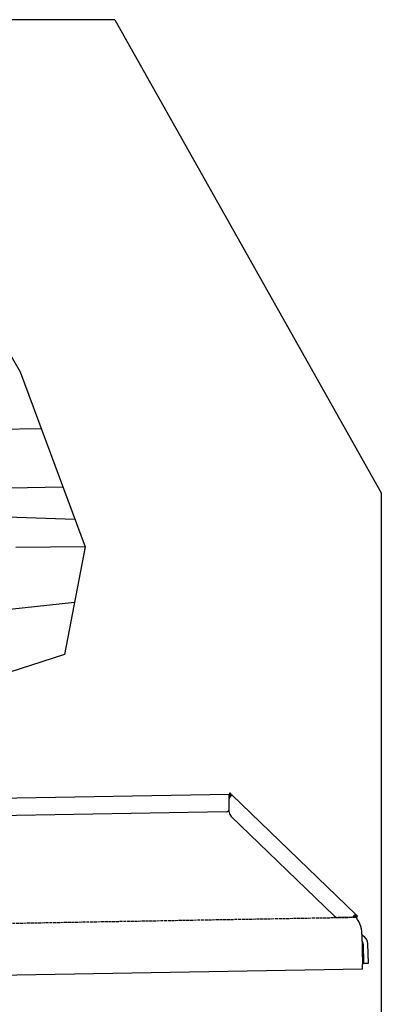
# Model space of a CAD drawing. Extents: x 1073 to 6773, y 5741 to 11866.
# Tile 54 of 54: x 5662 to 6273, y 10201 to 11866. Entities that reach past the tile are written whole.
import ezdxf

# ---------------------------------------------------------------- set-up
doc = ezdxf.new("R2010")
doc.units = 0
doc.linetypes.add('GEN3', pattern=[6.25, 5, -1.25])
doc.layers.get('0').update_dxf_attribs({"linetype": 'CONTINUOUS'})
for name, color, linetype in [('3', 6, 'GEN3'), ('AM_0', 7, 'CONTINUOUS'), ('CAR', 10, 'CONTINUOUS')]:
    doc.layers.add(name, color=color, linetype=linetype)

msp = doc.modelspace()

# ---------------------------------------------------------------- linework, layer by layer
for p, q in [((5822.8, 11865.9), (2672.8, 11865.9)), ((6272.8, 11065.9), (6272.8, 7665.9)), ((4651, 10533), (6015.8, 10556.8)), ((6017, 10558.5), (6015.6, 10557.1)), ((6017.4, 10555.4), (6015.6, 10557.1)), ((6016, 10550), (6015.8, 10556.8)), ((6017, 10558.5), (6018.8, 10556.8)), ((6018.9, 10553.9), (6017.4, 10555.4)), ((6018.8, 10556.8), (6020.3, 10555.3)), ((6018.9, 10553.9), (6019.2, 10554.3)), ((6019.2, 10554.3), (6020.3, 10555.3)), ((6020.3, 10555.3), (6229.5, 10353.3)), ((6016.1, 10525.9), (6015.7, 10548.4)), ((6011.4, 10526.8), (4656.6, 10503.1)), ((6193, 10351), (6019.2, 10518.9)), ((6222.7, 10348.5), (6200.2, 10348.1)), ((6228.5, 10352.3), (6228.1, 10351.9)), ((6229.6, 10350.4), (6228.1, 10351.9)), ((6229.5, 10353.3), (6228.5, 10352.3)), ((6229.5, 10353.3), (6231, 10351.9)), ((6231.4, 10348.7), (6229.6, 10350.4)), ((6231, 10351.9), (6232.8, 10350.1)), ((6231.4, 10348.7), (6232.8, 10350.1)), ((6240, 10320), (6240.9, 10268.7)), ((6242.3, 10303.2), (6242.9, 10270.8)), ((6250.9, 10271), (6250.3, 10303.3)), ((6241, 10260.7), (4741.3, 10234.5)), ((6241, 10260.7), (6240.9, 10268.7)), ((6242.9, 10270.8), (6250.9, 10271))]:
    msp.add_line(p, q)
for points in [[(6020.3, 10555.3, 0), (6020.3, 10555.3, 0), (6020.3, 10555.3, 0), (6020.3, 10555.3, 0), (6020.3, 10555.3, 0), (6020.3, 10555.3, 0), (6020.3, 10555.3, 0), (6020.3, 10555.3, 0), (6020.3, 10555.3, 0), (6020.3, 10555.3, 0), (6020.3, 10555.3, 0), (6020.3, 10555.3, 0), (6020.3, 10555.3, 0), (6020.3, 10555.3, 0), (6020.3, 10555.3, 0), (6020.3, 10555.3, 0), (6020.3, 10555.3, 0), (6020.3, 10555.3, 0), (6020.3, 10555.3, 0), (6020.3, 10555.3, 0), (6020.3, 10555.3, 0), (6020.3, 10555.3, 0), (6020.3, 10555.3, 0), (6020.3, 10555.3, 0), (6020.3, 10555.3, 0), (6020.3, 10555.3, 0), (6020.3, 10555.3, 0), (6020.3, 10555.3, 0), (6020.3, 10555.3, 0), (6020.3, 10555.3, 0), (6020.3, 10555.3, 0), (6020.3, 10555.3, 0), (6020.3, 10555.3, 0), (6020.3, 10555.2, 0), (6020.3, 10555.2, 0), (6020.3, 10555.2, 0), (6020.3, 10555.2, 0), (6020.3, 10555.2, 0), (6020.3, 10555.2, 0), (6020.3, 10555.2, 0), (6020.3, 10555.2, 0), (6020.3, 10555.2, 0), (6020.3, 10555.2, 0), (6020.3, 10555.2, 0), (6020.3, 10555.2, 0), (6020.3, 10555.2, 0), (6020.3, 10555.2, 0), (6020.3, 10555.2, 0), (6020.3, 10555.2, 0), (6020.3, 10555.2, 0), (6020.3, 10555.2, 0), (6020.3, 10555.2, 0), (6020.3, 10555.2, 0), (6020.3, 10555.2, 0), (6020.3, 10555.2, 0), (6020.3, 10555.2, 0), (6020.3, 10555.2, 0), (6020.3, 10555.2, 0), (6020.3, 10555.2, 0), (6020.3, 10555.2, 0), (6020.3, 10555.2, 0), (6020.3, 10555.2, 0), (6020.3, 10555.1, 0), (6020.3, 10555.1, 0), (6020.3, 10555.1, 0), (6020.3, 10555.1, 0), (6020.3, 10555.1, 0), (6020.3, 10555.1, 0), (6020.3, 10555.1, 0), (6020.3, 10555.1, 0), (6020.3, 10555.1, 0), (6020.3, 10555.1, 0), (6020.3, 10555.1, 0), (6020.3, 10555.1, 0), (6020.3, 10555.1, 0), (6020.3, 10555.1, 0), (6020.3, 10555.1, 0), (6020.3, 10555.1, 0), (6020.3, 10555.1, 0), (6020.3, 10555.1, 0), (6020.3, 10555.1, 0), (6020.3, 10555.1, 0), (6020.3, 10555.1, 0), (6020.3, 10555.1, 0), (6020.3, 10555.1, 0), (6020.3, 10555.1, 0), (6020.3, 10555.1, 0), (6020.3, 10555, 0), (6020.3, 10555, 0), (6020.3, 10555, 0), (6020.3, 10555, 0), (6020.3, 10555, 0), (6020.3, 10555, 0), (6020.3, 10555, 0), (6020.3, 10555, 0), (6020.3, 10555, 0), (6020.3, 10555, 0), (6020.3, 10555, 0), (6020.3, 10555, 0), (6020.3, 10555, 0), (6020.3, 10555, 0), (6020.3, 10555, 0), (6020.3, 10555, 0), (6020.3, 10555, 0), (6020.3, 10555, 0), (6020.3, 10555, 0), (6020.3, 10555, 0), (6020.3, 10555, 0), (6020.3, 10555, 0), (6020.3, 10554.9, 0), (6020.3, 10554.9, 0), (6020.3, 10554.9, 0), (6020.3, 10554.9, 0), (6020.3, 10554.9, 0), (6020.3, 10554.9, 0), (6020.3, 10554.9, 0), (6020.3, 10554.9, 0), (6020.3, 10554.9, 0), (6020.3, 10554.9, 0), (6020.3, 10554.9, 0), (6020.3, 10554.9, 0), (6020.3, 10554.9, 0), (6020.3, 10554.9, 0), (6020.3, 10554.9, 0), (6020.3, 10554.9, 0), (6020.3, 10554.9, 0), (6020.3, 10554.9, 0), (6020.2, 10554.9, 0), (6020.2, 10554.9, 0), (6020.2, 10554.8, 0), (6020.2, 10554.8, 0), (6020.2, 10554.8, 0), (6020.2, 10554.8, 0), (6020.2, 10554.8, 0), (6020.2, 10554.8, 0), (6020.2, 10554.8, 0), (6020.2, 10554.8, 0), (6020.2, 10554.8, 0), (6020.2, 10554.8, 0), (6020.2, 10554.8, 0), (6020.2, 10554.8, 0), (6020.2, 10554.8, 0), (6020.2, 10554.8, 0), (6020.2, 10554.8, 0), (6020.2, 10554.8, 0), (6020.2, 10554.8, 0), (6020.2, 10554.8, 0), (6020.2, 10554.8, 0), (6020.2, 10554.7, 0), (6020.2, 10554.7, 0), (6020.2, 10554.7, 0), (6020.2, 10554.7, 0), (6020.2, 10554.7, 0), (6020.2, 10554.7, 0), (6020.2, 10554.7, 0), (6020.2, 10554.7, 0), (6020.2, 10554.7, 0), (6020.2, 10554.7, 0), (6020.1, 10554.7, 0), (6020.1, 10554.7, 0), (6020.1, 10554.7, 0), (6020.1, 10554.7, 0), (6020.1, 10554.7, 0), (6020.1, 10554.7, 0), (6020.1, 10554.7, 0), (6020.1, 10554.6, 0), (6020.1, 10554.6, 0), (6020.1, 10554.6, 0), (6020.1, 10554.6, 0), (6020.1, 10554.6, 0), (6020.1, 10554.6, 0), (6020.1, 10554.6, 0), (6020.1, 10554.6, 0), (6020.1, 10554.6, 0), (6020.1, 10554.6, 0), (6020.1, 10554.6, 0), (6020.1, 10554.6, 0), (6020.1, 10554.6, 0), (6020.1, 10554.6, 0), (6020.1, 10554.6, 0), (6020.1, 10554.6, 0), (6020.1, 10554.6, 0), (6020.1, 10554.5, 0), (6020, 10554.5, 0), (6020, 10554.5, 0), (6020, 10554.5, 0), (6020, 10554.5, 0), (6020, 10554.5, 0), (6020, 10554.5, 0), (6020, 10554.5, 0), (6020, 10554.5, 0), (6020, 10554.5, 0), (6020, 10554.5, 0), (6020, 10554.5, 0), (6020, 10554.5, 0), (6020, 10554.5, 0), (6020, 10554.5, 0), (6020, 10554.5, 0), (6020, 10554.4, 0), (6020, 10554.4, 0), (6019.9, 10554.4, 0), (6019.9, 10554.4, 0), (6019.9, 10554.4, 0), (6019.9, 10554.4, 0), (6019.9, 10554.4, 0), (6019.9, 10554.4, 0), (6019.9, 10554.4, 0), (6019.9, 10554.4, 0), (6019.9, 10554.4, 0), (6019.9, 10554.4, 0), (6019.9, 10554.4, 0), (6019.9, 10554.4, 0), (6019.9, 10554.4, 0), (6019.9, 10554.3, 0), (6019.9, 10554.3, 0), (6019.9, 10554.3, 0), (6019.9, 10554.3, 0), (6019.9, 10554.3, 0), (6019.9, 10554.3, 0), (6019.8, 10554.3, 0), (6019.8, 10554.3, 0), (6019.8, 10554.3, 0), (6019.8, 10554.3, 0), (6019.8, 10554.3, 0), (6019.8, 10554.3, 0), (6019.8, 10554.3, 0), (6019.8, 10554.3, 0), (6019.8, 10554.3, 0), (6019.8, 10554.2, 0), (6019.8, 10554.2, 0), (6019.8, 10554.2, 0), (6019.8, 10554.2, 0), (6019.8, 10554.2, 0), (6019.8, 10554.2, 0), (6019.7, 10554.2, 0), (6019.7, 10554.2, 0), (6019.7, 10554.2, 0), (6019.7, 10554.2, 0), (6019.7, 10554.2, 0), (6019.7, 10554.2, 0), (6019.7, 10554.2, 0), (6019.7, 10554.2, 0), (6019.7, 10554.2, 0), (6019.7, 10554.1, 0), (6019.7, 10554.1, 0), (6019.7, 10554.1, 0), (6019.7, 10554.1, 0), (6019.6, 10554.1, 0), (6019.6, 10554.1, 0), (6019.6, 10554.1, 0), (6019.6, 10554.1, 0), (6019.6, 10554.1, 0), (6019.6, 10554.1, 0), (6019.6, 10554.1, 0), (6019.6, 10554.1, 0), (6019.6, 10554.1, 0), (6019.6, 10554.1, 0), (6019.6, 10554, 0), (6019.6, 10554, 0), (6019.6, 10554, 0), (6019.6, 10554, 0), (6019.6, 10554, 0), (6019.5, 10554, 0), (6019.5, 10554, 0), (6019.5, 10554, 0), (6019.5, 10554, 0), (6019.5, 10554, 0), (6019.5, 10554, 0), (6019.5, 10554, 0), (6019.5, 10554, 0), (6019.5, 10553.9, 0), (6019.5, 10553.9, 0), (6019.5, 10553.9, 0), (6019.5, 10553.9, 0), (6019.4, 10553.9, 0), (6019.4, 10553.9, 0), (6019.4, 10553.9, 0), (6019.4, 10553.9, 0), (6019.4, 10553.9, 0), (6019.4, 10553.9, 0), (6019.4, 10553.9, 0), (6019.4, 10553.9, 0), (6019.4, 10553.9, 0), (6019.4, 10553.9, 0), (6019.4, 10553.8, 0), (6019.4, 10553.8, 0), (6019.4, 10553.8, 0), (6019.3, 10553.8, 0), (6019.3, 10553.8, 0), (6019.3, 10553.8, 0), (6019.3, 10553.8, 0), (6019.3, 10553.8, 0), (6019.3, 10553.8, 0), (6019.3, 10553.8, 0), (6019.3, 10553.8, 0), (6019.3, 10553.8, 0), (6019.3, 10553.8, 0), (6019.3, 10553.7, 0), (6019.2, 10553.7, 0), (6019.2, 10553.7, 0), (6019.2, 10553.7, 0), (6019.2, 10553.7, 0), (6019.2, 10553.7, 0), (6019.2, 10553.7, 0), (6019.2, 10553.7, 0), (6019.2, 10553.7, 0), (6019.2, 10553.7, 0), (6019.2, 10553.7, 0), (6019.2, 10553.7, 0), (6019.1, 10553.7, 0), (6019.1, 10553.6, 0), (6019.1, 10553.6, 0), (6019.1, 10553.6, 0), (6019.1, 10553.6, 0), (6019.1, 10553.6, 0), (6019.1, 10553.6, 0), (6019.1, 10553.6, 0), (6019.1, 10553.6, 0), (6019.1, 10553.6, 0), (6019.1, 10553.6, 0), (6019.1, 10553.6, 0), (6019, 10553.6, 0), (6019, 10553.6, 0), (6019, 10553.5, 0), (6019, 10553.5, 0), (6019, 10553.5, 0), (6019, 10553.5, 0), (6019, 10553.5, 0), (6019, 10553.5, 0), (6019, 10553.5, 0), (6019, 10553.5, 0), (6018.9, 10553.5, 0), (6018.9, 10553.5, 0), (6018.9, 10553.5, 0), (6018.9, 10553.5, 0), (6018.9, 10553.5, 0), (6018.9, 10553.4, 0), (6018.9, 10553.4, 0), (6018.9, 10553.4, 0), (6018.9, 10553.4, 0), (6018.9, 10553.4, 0), (6018.9, 10553.4, 0), (6018.8, 10553.4, 0), (6018.8, 10553.4, 0), (6018.8, 10553.4, 0), (6018.8, 10553.4, 0), (6018.8, 10553.4, 0), (6018.8, 10553.4, 0), (6018.8, 10553.4, 0), (6018.8, 10553.3, 0), (6018.8, 10553.3, 0), (6018.8, 10553.3, 0), (6018.7, 10553.3, 0), (6018.7, 10553.3, 0), (6018.7, 10553.3, 0), (6018.7, 10553.3, 0), (6018.7, 10553.3, 0), (6018.7, 10553.3, 0), (6018.7, 10553.3, 0), (6018.7, 10553.3, 0), (6018.7, 10553.3, 0), (6018.6, 10553.3, 0), (6018.6, 10553.2, 0), (6018.6, 10553.2, 0), (6018.6, 10553.2, 0), (6018.6, 10553.2, 0), (6018.6, 10553.2, 0), (6018.6, 10553.2, 0), (6018.6, 10553.2, 0), (6018.6, 10553.2, 0), (6018.6, 10553.2, 0), (6018.6, 10553.2, 0), (6018.5, 10553.2, 0), (6018.5, 10553.2, 0), (6018.5, 10553.2, 0), (6018.5, 10553.1, 0), (6018.5, 10553.1, 0), (6018.5, 10553.1, 0), (6018.5, 10553.1, 0), (6018.5, 10553.1, 0), (6018.4, 10553.1, 0), (6018.4, 10553.1, 0), (6018.4, 10553.1, 0), (6018.4, 10553.1, 0)], [(6017.3, 10552.1, 0), (6017.2, 10552.1, 0), (6017.2, 10552.1, 0), (6017.2, 10552.1, 0), (6017.2, 10552.1, 0), (6017.2, 10552.1, 0), (6017.2, 10552.1, 0), (6017.2, 10552.1, 0), (6017.2, 10552.1, 0), (6017.2, 10552.2, 0), (6017.2, 10552.2, 0), (6017.2, 10552.2, 0), (6017.1, 10552.2, 0), (6017.1, 10552.2, 0), (6017.1, 10552.2, 0), (6017.1, 10552.2, 0), (6017.1, 10552.2, 0), (6017.1, 10552.2, 0), (6017.1, 10552.2, 0), (6017.1, 10552.2, 0), (6017.1, 10552.2, 0), (6017.1, 10552.2, 0), (6017.1, 10552.2, 0), (6017.1, 10552.2, 0), (6017.1, 10552.2, 0), (6017, 10552.2, 0), (6017, 10552.2, 0), (6017, 10552.2, 0), (6017, 10552.2, 0), (6017, 10552.2, 0), (6017, 10552.2, 0), (6017, 10552.2, 0), (6017, 10552.2, 0), (6017, 10552.2, 0), (6017, 10552.2, 0), (6017, 10552.2, 0), (6016.9, 10552.3, 0), (6016.9, 10552.3, 0), (6016.9, 10552.3, 0), (6016.9, 10552.3, 0), (6016.9, 10552.3, 0), (6016.9, 10552.3, 0), (6016.9, 10552.3, 0), (6016.9, 10552.3, 0), (6016.9, 10552.3, 0), (6016.9, 10552.3, 0), (6016.9, 10552.3, 0), (6016.9, 10552.3, 0), (6016.9, 10552.3, 0), (6016.8, 10552.3, 0), (6016.8, 10552.3, 0), (6016.8, 10552.3, 0), (6016.8, 10552.3, 0), (6016.8, 10552.3, 0), (6016.8, 10552.3, 0), (6016.8, 10552.3, 0), (6016.8, 10552.3, 0), (6016.8, 10552.3, 0), (6016.8, 10552.3, 0), (6016.8, 10552.3, 0), (6016.8, 10552.3, 0), (6016.8, 10552.3, 0), (6016.7, 10552.3, 0), (6016.7, 10552.3, 0), (6016.7, 10552.4, 0), (6016.7, 10552.4, 0), (6016.7, 10552.4, 0), (6016.7, 10552.4, 0), (6016.7, 10552.4, 0), (6016.7, 10552.4, 0), (6016.7, 10552.4, 0), (6016.7, 10552.4, 0), (6016.7, 10552.4, 0), (6016.7, 10552.4, 0), (6016.7, 10552.4, 0), (6016.6, 10552.4, 0), (6016.6, 10552.4, 0), (6016.6, 10552.4, 0), (6016.6, 10552.4, 0), (6016.6, 10552.4, 0), (6016.6, 10552.4, 0), (6016.6, 10552.4, 0), (6016.6, 10552.4, 0), (6016.6, 10552.4, 0), (6016.6, 10552.4, 0), (6016.6, 10552.4, 0), (6016.6, 10552.4, 0), (6016.6, 10552.4, 0), (6016.6, 10552.4, 0), (6016.6, 10552.4, 0), (6016.6, 10552.4, 0), (6016.5, 10552.4, 0), (6016.5, 10552.4, 0), (6016.5, 10552.5, 0), (6016.5, 10552.5, 0), (6016.5, 10552.5, 0), (6016.5, 10552.5, 0), (6016.5, 10552.5, 0), (6016.5, 10552.5, 0), (6016.5, 10552.5, 0), (6016.5, 10552.5, 0), (6016.5, 10552.5, 0), (6016.5, 10552.5, 0), (6016.5, 10552.5, 0), (6016.5, 10552.5, 0), (6016.5, 10552.5, 0), (6016.4, 10552.5, 0), (6016.4, 10552.5, 0), (6016.4, 10552.5, 0), (6016.4, 10552.5, 0), (6016.4, 10552.5, 0), (6016.4, 10552.5, 0), (6016.4, 10552.5, 0), (6016.4, 10552.5, 0), (6016.4, 10552.5, 0), (6016.4, 10552.5, 0), (6016.4, 10552.5, 0), (6016.4, 10552.5, 0), (6016.4, 10552.5, 0), (6016.4, 10552.5, 0), (6016.4, 10552.5, 0), (6016.4, 10552.5, 0), (6016.4, 10552.5, 0), (6016.4, 10552.5, 0), (6016.4, 10552.5, 0), (6016.4, 10552.5, 0), (6016.4, 10552.6, 0), (6016.3, 10552.6, 0), (6016.3, 10552.6, 0), (6016.3, 10552.6, 0), (6016.3, 10552.6, 0), (6016.3, 10552.6, 0), (6016.3, 10552.6, 0), (6016.3, 10552.6, 0), (6016.3, 10552.6, 0), (6016.3, 10552.6, 0), (6016.3, 10552.6, 0), (6016.3, 10552.6, 0), (6016.3, 10552.6, 0), (6016.3, 10552.6, 0), (6016.3, 10552.6, 0), (6016.3, 10552.6, 0), (6016.3, 10552.6, 0), (6016.3, 10552.6, 0), (6016.3, 10552.6, 0), (6016.3, 10552.6, 0), (6016.3, 10552.6, 0), (6016.2, 10552.6, 0), (6016.2, 10552.6, 0), (6016.2, 10552.6, 0), (6016.2, 10552.6, 0), (6016.2, 10552.6, 0), (6016.2, 10552.6, 0), (6016.2, 10552.6, 0), (6016.2, 10552.6, 0), (6016.2, 10552.6, 0), (6016.2, 10552.6, 0), (6016.2, 10552.6, 0), (6016.2, 10552.6, 0), (6016.2, 10552.6, 0), (6016.2, 10552.6, 0), (6016.2, 10552.6, 0), (6016.2, 10552.6, 0), (6016.2, 10552.6, 0), (6016.2, 10552.6, 0), (6016.2, 10552.6, 0), (6016.2, 10552.7, 0), (6016.2, 10552.7, 0), (6016.2, 10552.7, 0), (6016.2, 10552.7, 0), (6016.2, 10552.7, 0), (6016.2, 10552.7, 0), (6016.2, 10552.7, 0), (6016.2, 10552.7, 0), (6016.1, 10552.7, 0), (6016.1, 10552.7, 0), (6016.1, 10552.7, 0), (6016.1, 10552.7, 0), (6016.1, 10552.7, 0), (6016.1, 10552.7, 0), (6016.1, 10552.7, 0), (6016.1, 10552.7, 0), (6016.1, 10552.7, 0), (6016.1, 10552.7, 0), (6016.1, 10552.7, 0), (6016.1, 10552.7, 0), (6016.1, 10552.7, 0), (6016.1, 10552.7, 0), (6016.1, 10552.7, 0), (6016.1, 10552.7, 0), (6016.1, 10552.7, 0), (6016.1, 10552.7, 0), (6016.1, 10552.7, 0), (6016.1, 10552.7, 0), (6016.1, 10552.7, 0), (6016.1, 10552.7, 0), (6016.1, 10552.7, 0), (6016.1, 10552.7, 0), (6016.1, 10552.7, 0), (6016.1, 10552.7, 0), (6016.1, 10552.7, 0), (6016.1, 10552.7, 0), (6016.1, 10552.7, 0), (6016.1, 10552.7, 0), (6016.1, 10552.7, 0), (6016.1, 10552.7, 0), (6016.1, 10552.7, 0), (6016.1, 10552.7, 0), (6016.1, 10552.7, 0), (6016.1, 10552.7, 0), (6016.1, 10552.7, 0), (6016, 10552.7, 0), (6016, 10552.7, 0), (6016, 10552.7, 0), (6016, 10552.7, 0), (6016, 10552.7, 0), (6016, 10552.7, 0), (6016, 10552.7, 0), (6016, 10552.8, 0), (6016, 10552.8, 0), (6016, 10552.8, 0), (6016, 10552.8, 0), (6016, 10552.8, 0), (6016, 10552.8, 0), (6016, 10552.8, 0), (6016, 10552.8, 0), (6016, 10552.8, 0), (6016, 10552.8, 0), (6016, 10552.8, 0), (6016, 10552.8, 0), (6016, 10552.8, 0), (6016, 10552.8, 0), (6016, 10552.8, 0), (6016, 10552.8, 0), (6016, 10552.8, 0), (6016, 10552.8, 0), (6016, 10552.8, 0), (6016, 10552.8, 0), (6016, 10552.8, 0), (6016, 10552.8, 0), (6016, 10552.8, 0), (6016, 10552.8, 0), (6016, 10552.8, 0), (6016, 10552.8, 0), (6016, 10552.8, 0), (6016, 10552.8, 0), (6016, 10552.8, 0), (6016, 10552.8, 0), (6016, 10552.8, 0), (6016, 10552.8, 0), (6016, 10552.8, 0), (6016, 10552.8, 0), (6016, 10552.8, 0), (6016, 10552.8, 0), (6016, 10552.8, 0), (6016, 10552.8, 0), (6015.9, 10552.8, 0), (6015.9, 10552.8, 0), (6015.9, 10552.8, 0), (6015.9, 10552.8, 0), (6015.9, 10552.8, 0), (6015.9, 10552.8, 0), (6015.9, 10552.8, 0), (6015.9, 10552.8, 0), (6015.9, 10552.8, 0), (6015.9, 10552.8, 0), (6015.9, 10552.8, 0), (6015.9, 10552.8, 0), (6015.9, 10552.8, 0), (6015.9, 10552.8, 0), (6015.9, 10552.8, 0), (6015.9, 10552.8, 0), (6015.9, 10552.8, 0), (6015.9, 10552.8, 0), (6015.9, 10552.8, 0), (6015.9, 10552.8, 0), (6015.9, 10552.8, 0), (6015.9, 10552.8, 0), (6015.9, 10552.8, 0), (6015.9, 10552.8, 0), (6015.9, 10552.8, 0), (6015.9, 10552.8, 0), (6015.9, 10552.8, 0), (6015.9, 10552.8, 0), (6015.9, 10552.8, 0), (6015.9, 10552.8, 0), (6015.9, 10552.8, 0), (6015.9, 10552.8, 0), (6015.9, 10552.8, 0), (6015.9, 10552.8, 0), (6015.9, 10552.8, 0), (6015.9, 10552.8, 0), (6015.9, 10552.8, 0), (6015.9, 10552.8, 0), (6015.9, 10552.8, 0), (6015.9, 10552.8, 0), (6015.9, 10552.8, 0), (6015.9, 10552.8, 0), (6015.9, 10552.8, 0), (6015.9, 10552.8, 0), (6015.9, 10552.8, 0), (6015.9, 10552.8, 0), (6015.9, 10552.8, 0), (6015.9, 10552.8, 0), (6015.9, 10552.8, 0), (6015.9, 10552.8, 0), (6015.9, 10552.8, 0), (6015.9, 10552.8, 0), (6015.9, 10552.8, 0), (6015.9, 10552.8, 0), (6015.9, 10552.8, 0), (6015.9, 10552.8, 0), (6015.9, 10552.8, 0), (6015.9, 10552.8, 0), (6015.9, 10552.8, 0), (6015.9, 10552.8, 0), (6015.9, 10552.8, 0), (6015.9, 10552.8, 0), (6015.9, 10552.8, 0), (6015.9, 10552.8, 0)], [(6018.4, 10553.1, 0), (6018.4, 10553.1, 0), (6018.4, 10553.1, 0), (6018.4, 10553.1, 0), (6018.4, 10553.1, 0), (6018.4, 10553.1, 0), (6018.4, 10553.1, 0), (6018.4, 10553.1, 0), (6018.4, 10553.1, 0), (6018.4, 10553.1, 0), (6018.4, 10553, 0), (6018.4, 10553, 0), (6018.4, 10553, 0), (6018.4, 10553, 0), (6018.4, 10553, 0), (6018.4, 10553, 0), (6018.4, 10553, 0), (6018.3, 10553, 0), (6018.3, 10553, 0), (6018.3, 10553, 0), (6018.3, 10553, 0), (6018.3, 10553, 0), (6018.3, 10553, 0), (6018.3, 10553, 0), (6018.3, 10553, 0), (6018.3, 10553, 0), (6018.3, 10553, 0), (6018.3, 10553, 0), (6018.3, 10553, 0), (6018.3, 10553, 0), (6018.3, 10553, 0), (6018.3, 10553, 0), (6018.3, 10553, 0), (6018.3, 10553, 0), (6018.3, 10553, 0), (6018.3, 10553, 0), (6018.3, 10553, 0), (6018.2, 10553, 0), (6018.2, 10553, 0), (6018.2, 10552.9, 0), (6018.2, 10552.9, 0), (6018.2, 10552.9, 0), (6018.2, 10552.9, 0), (6018.2, 10552.9, 0), (6018.2, 10552.9, 0), (6018.2, 10552.9, 0), (6018.2, 10552.9, 0), (6018.2, 10552.9, 0), (6018.2, 10552.9, 0), (6018.2, 10552.9, 0), (6018.2, 10552.9, 0), (6018.2, 10552.9, 0), (6018.2, 10552.9, 0), (6018.2, 10552.9, 0), (6018.2, 10552.9, 0), (6018.2, 10552.9, 0), (6018.2, 10552.9, 0), (6018.2, 10552.9, 0), (6018.2, 10552.9, 0), (6018.1, 10552.9, 0), (6018.1, 10552.9, 0), (6018.1, 10552.9, 0), (6018.1, 10552.9, 0), (6018.1, 10552.9, 0), (6018.1, 10552.9, 0), (6018.1, 10552.9, 0), (6018.1, 10552.9, 0), (6018.1, 10552.9, 0), (6018.1, 10552.8, 0), (6018.1, 10552.8, 0), (6018.1, 10552.8, 0), (6018.1, 10552.8, 0), (6018.1, 10552.8, 0), (6018.1, 10552.8, 0), (6018.1, 10552.8, 0), (6018.1, 10552.8, 0), (6018.1, 10552.8, 0), (6018.1, 10552.8, 0), (6018.1, 10552.8, 0), (6018.1, 10552.8, 0), (6018.1, 10552.8, 0), (6018.1, 10552.8, 0), (6018.1, 10552.8, 0), (6018, 10552.8, 0), (6018, 10552.8, 0), (6018, 10552.8, 0), (6018, 10552.8, 0), (6018, 10552.8, 0), (6018, 10552.8, 0), (6018, 10552.8, 0), (6018, 10552.8, 0), (6018, 10552.8, 0), (6018, 10552.8, 0), (6018, 10552.8, 0), (6018, 10552.8, 0), (6018, 10552.8, 0), (6018, 10552.7, 0), (6018, 10552.7, 0), (6018, 10552.7, 0), (6018, 10552.7, 0), (6018, 10552.7, 0), (6018, 10552.7, 0), (6018, 10552.7, 0), (6017.9, 10552.7, 0), (6017.9, 10552.7, 0), (6017.9, 10552.7, 0), (6017.9, 10552.7, 0), (6017.9, 10552.7, 0), (6017.9, 10552.7, 0), (6017.9, 10552.7, 0), (6017.9, 10552.7, 0), (6017.9, 10552.7, 0), (6017.9, 10552.7, 0), (6017.9, 10552.7, 0), (6017.9, 10552.7, 0), (6017.9, 10552.7, 0), (6017.9, 10552.7, 0), (6017.9, 10552.7, 0), (6017.9, 10552.7, 0), (6017.9, 10552.7, 0), (6017.9, 10552.7, 0), (6017.9, 10552.7, 0), (6017.9, 10552.7, 0), (6017.9, 10552.6, 0), (6017.9, 10552.6, 0), (6017.9, 10552.6, 0), (6017.9, 10552.6, 0), (6017.9, 10552.6, 0), (6017.8, 10552.6, 0), (6017.8, 10552.6, 0), (6017.8, 10552.6, 0), (6017.8, 10552.6, 0), (6017.8, 10552.6, 0), (6017.8, 10552.6, 0), (6017.8, 10552.6, 0), (6017.8, 10552.6, 0), (6017.8, 10552.6, 0), (6017.8, 10552.6, 0), (6017.8, 10552.6, 0), (6017.8, 10552.6, 0), (6017.8, 10552.6, 0), (6017.8, 10552.6, 0), (6017.8, 10552.6, 0), (6017.8, 10552.6, 0), (6017.8, 10552.6, 0), (6017.8, 10552.6, 0), (6017.8, 10552.6, 0), (6017.8, 10552.6, 0), (6017.8, 10552.6, 0), (6017.8, 10552.6, 0), (6017.7, 10552.5, 0), (6017.7, 10552.5, 0), (6017.7, 10552.5, 0), (6017.7, 10552.5, 0), (6017.7, 10552.5, 0), (6017.7, 10552.5, 0), (6017.7, 10552.5, 0), (6017.7, 10552.5, 0), (6017.7, 10552.5, 0), (6017.7, 10552.5, 0), (6017.7, 10552.5, 0), (6017.7, 10552.5, 0), (6017.7, 10552.5, 0), (6017.7, 10552.5, 0), (6017.7, 10552.5, 0), (6017.7, 10552.5, 0), (6017.7, 10552.5, 0), (6017.7, 10552.5, 0), (6017.7, 10552.5, 0), (6017.7, 10552.5, 0), (6017.7, 10552.5, 0), (6017.6, 10552.5, 0), (6017.6, 10552.5, 0), (6017.6, 10552.5, 0), (6017.6, 10552.5, 0), (6017.6, 10552.5, 0), (6017.6, 10552.4, 0), (6017.6, 10552.4, 0), (6017.6, 10552.4, 0), (6017.6, 10552.4, 0), (6017.6, 10552.4, 0), (6017.6, 10552.4, 0), (6017.6, 10552.4, 0), (6017.6, 10552.4, 0), (6017.6, 10552.4, 0), (6017.6, 10552.4, 0), (6017.6, 10552.4, 0), (6017.6, 10552.4, 0), (6017.6, 10552.4, 0), (6017.6, 10552.4, 0), (6017.6, 10552.4, 0), (6017.6, 10552.4, 0)], [(6019, 10553.5, 0), (6019, 10553.5, 0), (6019, 10553.5, 0), (6019, 10553.5, 0), (6019, 10553.5, 0), (6019, 10553.5, 0), (6019, 10553.5, 0), (6019, 10553.5, 0), (6019, 10553.5, 0), (6019, 10553.5, 0), (6019, 10553.5, 0), (6019, 10553.5, 0), (6019, 10553.5, 0), (6019, 10553.5, 0), (6019, 10553.5, 0), (6019, 10553.5, 0), (6019, 10553.5, 0), (6019, 10553.5, 0), (6019, 10553.5, 0), (6019, 10553.5, 0), (6019, 10553.5, 0), (6019, 10553.5, 0), (6019, 10553.5, 0), (6019, 10553.6, 0), (6019, 10553.6, 0), (6019, 10553.6, 0), (6019, 10553.6, 0), (6019, 10553.6, 0), (6019, 10553.6, 0), (6019, 10553.6, 0), (6019, 10553.6, 0), (6019, 10553.6, 0), (6019, 10553.6, 0), (6019, 10553.6, 0), (6019, 10553.6, 0), (6019, 10553.6, 0), (6019, 10553.6, 0), (6019, 10553.6, 0), (6019, 10553.6, 0), (6019, 10553.6, 0), (6019, 10553.6, 0), (6019, 10553.6, 0), (6019, 10553.6, 0), (6019, 10553.6, 0), (6019, 10553.6, 0), (6019, 10553.6, 0), (6019, 10553.6, 0), (6019, 10553.6, 0), (6019, 10553.6, 0), (6019, 10553.6, 0), (6019, 10553.6, 0), (6019, 10553.6, 0), (6019, 10553.6, 0), (6019, 10553.6, 0), (6019, 10553.6, 0), (6019, 10553.6, 0), (6019, 10553.6, 0), (6019, 10553.6, 0), (6019, 10553.6, 0), (6019, 10553.6, 0), (6019, 10553.6, 0), (6019, 10553.6, 0), (6019, 10553.6, 0), (6019, 10553.6, 0), (6019, 10553.6, 0), (6019, 10553.6, 0), (6019, 10553.6, 0), (6019, 10553.6, 0), (6019, 10553.6, 0), (6019, 10553.6, 0), (6019, 10553.6, 0), (6019, 10553.6, 0), (6019, 10553.6, 0), (6019, 10553.6, 0), (6019, 10553.6, 0), (6019, 10553.6, 0), (6019, 10553.6, 0), (6019, 10553.6, 0), (6019, 10553.6, 0), (6019, 10553.6, 0), (6019, 10553.6, 0), (6019, 10553.6, 0), (6019, 10553.7, 0), (6019, 10553.7, 0), (6019, 10553.7, 0), (6019, 10553.7, 0), (6019, 10553.7, 0), (6019, 10553.7, 0), (6019, 10553.7, 0), (6019, 10553.7, 0), (6019, 10553.7, 0), (6019, 10553.7, 0), (6019, 10553.7, 0), (6019, 10553.7, 0), (6019, 10553.7, 0), (6019, 10553.7, 0), (6019, 10553.7, 0), (6019, 10553.7, 0), (6019, 10553.7, 0), (6019, 10553.7, 0), (6019, 10553.7, 0), (6019, 10553.7, 0), (6019, 10553.7, 0), (6019, 10553.7, 0), (6019, 10553.7, 0), (6019, 10553.7, 0), (6019, 10553.7, 0), (6019, 10553.7, 0), (6019, 10553.7, 0), (6019, 10553.7, 0), (6019, 10553.7, 0), (6019, 10553.7, 0), (6019, 10553.7, 0), (6019, 10553.7, 0), (6019, 10553.7, 0), (6019, 10553.7, 0), (6019, 10553.7, 0), (6019, 10553.7, 0), (6019, 10553.7, 0), (6019, 10553.7, 0), (6019, 10553.7, 0), (6019, 10553.7, 0), (6019, 10553.7, 0), (6019, 10553.7, 0), (6019, 10553.7, 0), (6019, 10553.7, 0), (6019, 10553.7, 0), (6019, 10553.7, 0), (6019, 10553.7, 0), (6019, 10553.7, 0), (6019, 10553.7, 0), (6019, 10553.7, 0), (6019, 10553.7, 0), (6019, 10553.7, 0), (6019, 10553.7, 0), (6019, 10553.7, 0), (6019, 10553.7, 0), (6019, 10553.7, 0), (6019, 10553.7, 0), (6019, 10553.7, 0), (6019, 10553.7, 0), (6019, 10553.7, 0), (6019, 10553.7, 0), (6019, 10553.7, 0), (6019, 10553.7, 0), (6019, 10553.7, 0), (6019, 10553.8, 0), (6019, 10553.8, 0), (6019, 10553.8, 0), (6019, 10553.8, 0), (6019, 10553.8, 0), (6019, 10553.8, 0), (6019, 10553.8, 0), (6019, 10553.8, 0), (6019, 10553.8, 0), (6019, 10553.8, 0), (6019, 10553.8, 0), (6019, 10553.8, 0), (6019, 10553.8, 0), (6019, 10553.8, 0), (6019, 10553.8, 0), (6019, 10553.8, 0), (6019, 10553.8, 0), (6019, 10553.8, 0), (6019, 10553.8, 0), (6019, 10553.8, 0), (6019, 10553.8, 0), (6019, 10553.8, 0), (6019, 10553.8, 0), (6019, 10553.8, 0), (6019, 10553.8, 0), (6019, 10553.8, 0), (6019, 10553.8, 0), (6019, 10553.8, 0), (6019, 10553.8, 0), (6019, 10553.8, 0), (6019, 10553.8, 0), (6019, 10553.8, 0), (6019, 10553.8, 0), (6019, 10553.8, 0), (6019, 10553.8, 0), (6018.9, 10553.8, 0), (6018.9, 10553.8, 0), (6018.9, 10553.8, 0), (6018.9, 10553.8, 0), (6018.9, 10553.8, 0), (6018.9, 10553.8, 0), (6018.9, 10553.8, 0), (6018.9, 10553.8, 0), (6018.9, 10553.8, 0), (6018.9, 10553.8, 0), (6018.9, 10553.8, 0), (6018.9, 10553.8, 0), (6018.9, 10553.8, 0), (6018.9, 10553.8, 0), (6018.9, 10553.8, 0), (6018.9, 10553.8, 0), (6018.9, 10553.8, 0), (6018.9, 10553.8, 0), (6018.9, 10553.8, 0), (6018.9, 10553.8, 0), (6018.9, 10553.8, 0), (6018.9, 10553.8, 0), (6018.9, 10553.8, 0), (6018.9, 10553.8, 0), (6018.9, 10553.8, 0), (6018.9, 10553.8, 0), (6018.9, 10553.8, 0), (6018.9, 10553.8, 0), (6018.9, 10553.8, 0), (6018.9, 10553.8, 0), (6018.9, 10553.8, 0), (6018.9, 10553.8, 0), (6018.9, 10553.8, 0), (6018.9, 10553.8, 0), (6018.9, 10553.9, 0), (6018.9, 10553.9, 0), (6018.9, 10553.9, 0), (6018.9, 10553.9, 0), (6018.9, 10553.9, 0), (6018.9, 10553.9, 0), (6018.9, 10553.9, 0), (6018.9, 10553.9, 0), (6018.9, 10553.9, 0), (6018.9, 10553.9, 0), (6018.9, 10553.9, 0), (6018.9, 10553.9, 0), (6018.9, 10553.9, 0), (6018.9, 10553.9, 0), (6018.9, 10553.9, 0), (6018.9, 10553.9, 0), (6018.9, 10553.9, 0), (6018.9, 10553.9, 0), (6018.9, 10553.9, 0), (6018.9, 10553.9, 0), (6018.9, 10553.9, 0), (6018.9, 10553.9, 0), (6018.9, 10553.9, 0), (6018.9, 10553.9, 0), (6018.9, 10553.9, 0), (6018.9, 10553.9, 0), (6018.9, 10553.9, 0), (6018.9, 10553.9, 0), (6018.9, 10553.9, 0), (6018.9, 10553.9, 0), (6018.9, 10553.9, 0), (6018.9, 10553.9, 0), (6018.9, 10553.9, 0), (6018.9, 10553.9, 0), (6018.9, 10553.9, 0), (6018.9, 10553.9, 0), (6018.9, 10553.9, 0), (6018.9, 10553.9, 0), (6018.9, 10553.9, 0), (6018.9, 10553.9, 0), (6018.9, 10553.9, 0)], [(6226.6, 10350.5, 0), (6226.6, 10350.5, 0), (6226.6, 10350.5, 0), (6226.6, 10350.5, 0), (6226.6, 10350.5, 0), (6226.6, 10350.5, 0), (6226.6, 10350.5, 0), (6226.6, 10350.5, 0), (6226.6, 10350.5, 0), (6226.6, 10350.6, 0), (6226.6, 10350.6, 0), (6226.6, 10350.6, 0), (6226.7, 10350.6, 0), (6226.7, 10350.6, 0), (6226.7, 10350.6, 0), (6226.7, 10350.6, 0), (6226.7, 10350.6, 0), (6226.7, 10350.6, 0), (6226.7, 10350.6, 0), (6226.7, 10350.6, 0), (6226.7, 10350.6, 0), (6226.7, 10350.6, 0), (6226.7, 10350.6, 0), (6226.7, 10350.6, 0), (6226.7, 10350.6, 0), (6226.7, 10350.6, 0), (6226.7, 10350.6, 0), (6226.7, 10350.6, 0), (6226.7, 10350.6, 0), (6226.7, 10350.6, 0), (6226.7, 10350.6, 0), (6226.7, 10350.7, 0), (6226.7, 10350.7, 0), (6226.7, 10350.7, 0), (6226.7, 10350.7, 0), (6226.7, 10350.7, 0), (6226.8, 10350.7, 0), (6226.8, 10350.7, 0), (6226.8, 10350.7, 0), (6226.8, 10350.7, 0), (6226.8, 10350.7, 0), (6226.8, 10350.7, 0), (6226.8, 10350.7, 0), (6226.8, 10350.7, 0), (6226.8, 10350.7, 0), (6226.8, 10350.7, 0), (6226.8, 10350.7, 0), (6226.8, 10350.7, 0), (6226.8, 10350.7, 0), (6226.8, 10350.7, 0), (6226.8, 10350.7, 0), (6226.8, 10350.7, 0), (6226.8, 10350.7, 0), (6226.8, 10350.8, 0), (6226.8, 10350.8, 0), (6226.8, 10350.8, 0), (6226.8, 10350.8, 0), (6226.8, 10350.8, 0), (6226.8, 10350.8, 0), (6226.8, 10350.8, 0), (6226.8, 10350.8, 0), (6226.8, 10350.8, 0), (6226.8, 10350.8, 0), (6226.8, 10350.8, 0), (6226.9, 10350.8, 0), (6226.9, 10350.8, 0), (6226.9, 10350.8, 0), (6226.9, 10350.8, 0), (6226.9, 10350.8, 0), (6226.9, 10350.8, 0), (6226.9, 10350.8, 0), (6226.9, 10350.8, 0), (6226.9, 10350.8, 0), (6226.9, 10350.8, 0), (6226.9, 10350.9, 0), (6226.9, 10350.9, 0), (6226.9, 10350.9, 0), (6226.9, 10350.9, 0), (6226.9, 10350.9, 0), (6226.9, 10350.9, 0), (6226.9, 10350.9, 0), (6226.9, 10350.9, 0), (6226.9, 10350.9, 0), (6226.9, 10350.9, 0), (6226.9, 10350.9, 0), (6226.9, 10350.9, 0), (6226.9, 10350.9, 0), (6226.9, 10350.9, 0), (6226.9, 10350.9, 0), (6226.9, 10350.9, 0), (6226.9, 10350.9, 0), (6226.9, 10350.9, 0), (6226.9, 10350.9, 0), (6226.9, 10350.9, 0), (6226.9, 10350.9, 0), (6227, 10350.9, 0), (6227, 10351, 0), (6227, 10351, 0), (6227, 10351, 0), (6227, 10351, 0), (6227, 10351, 0), (6227, 10351, 0), (6227, 10351, 0), (6227, 10351, 0), (6227, 10351, 0), (6227, 10351, 0), (6227, 10351, 0), (6227, 10351, 0), (6227, 10351, 0), (6227, 10351, 0), (6227, 10351, 0), (6227, 10351, 0), (6227, 10351, 0), (6227, 10351, 0), (6227, 10351, 0), (6227, 10351, 0), (6227, 10351, 0), (6227, 10351, 0), (6227, 10351.1, 0), (6227, 10351.1, 0), (6227, 10351.1, 0), (6227.1, 10351.1, 0), (6227.1, 10351.1, 0), (6227.1, 10351.1, 0), (6227.1, 10351.1, 0), (6227.1, 10351.1, 0), (6227.1, 10351.1, 0), (6227.1, 10351.1, 0), (6227.1, 10351.1, 0), (6227.1, 10351.1, 0), (6227.1, 10351.1, 0), (6227.1, 10351.1, 0), (6227.1, 10351.1, 0), (6227.1, 10351.1, 0), (6227.1, 10351.1, 0), (6227.1, 10351.1, 0), (6227.1, 10351.1, 0), (6227.1, 10351.1, 0), (6227.1, 10351.1, 0), (6227.1, 10351.2, 0), (6227.1, 10351.2, 0), (6227.1, 10351.2, 0), (6227.1, 10351.2, 0), (6227.1, 10351.2, 0), (6227.1, 10351.2, 0), (6227.1, 10351.2, 0), (6227.1, 10351.2, 0), (6227.1, 10351.2, 0), (6227.1, 10351.2, 0), (6227.1, 10351.2, 0), (6227.1, 10351.2, 0), (6227.1, 10351.2, 0), (6227.1, 10351.2, 0), (6227.1, 10351.2, 0), (6227.2, 10351.2, 0), (6227.2, 10351.2, 0), (6227.2, 10351.2, 0), (6227.2, 10351.2, 0), (6227.2, 10351.2, 0), (6227.2, 10351.2, 0), (6227.2, 10351.2, 0), (6227.2, 10351.3, 0), (6227.2, 10351.3, 0), (6227.2, 10351.3, 0), (6227.2, 10351.3, 0), (6227.2, 10351.3, 0), (6227.2, 10351.3, 0), (6227.2, 10351.3, 0), (6227.2, 10351.3, 0), (6227.2, 10351.3, 0), (6227.2, 10351.3, 0), (6227.2, 10351.3, 0), (6227.2, 10351.3, 0), (6227.2, 10351.3, 0), (6227.2, 10351.3, 0), (6227.2, 10351.3, 0), (6227.2, 10351.3, 0), (6227.2, 10351.3, 0), (6227.2, 10351.3, 0), (6227.2, 10351.3, 0), (6227.2, 10351.3, 0), (6227.2, 10351.3, 0), (6227.2, 10351.4, 0), (6227.2, 10351.4, 0), (6227.2, 10351.4, 0), (6227.3, 10351.4, 0), (6227.3, 10351.4, 0), (6227.3, 10351.4, 0), (6227.3, 10351.4, 0), (6227.3, 10351.4, 0), (6227.3, 10351.4, 0), (6227.3, 10351.4, 0)], [(6227.3, 10351.4, 0), (6227.3, 10351.4, 0), (6227.3, 10351.4, 0), (6227.3, 10351.4, 0), (6227.3, 10351.4, 0), (6227.3, 10351.4, 0), (6227.3, 10351.5, 0), (6227.3, 10351.5, 0), (6227.3, 10351.5, 0), (6227.3, 10351.5, 0), (6227.4, 10351.5, 0), (6227.4, 10351.5, 0), (6227.4, 10351.5, 0), (6227.4, 10351.5, 0), (6227.4, 10351.5, 0), (6227.4, 10351.6, 0), (6227.4, 10351.6, 0), (6227.4, 10351.6, 0), (6227.4, 10351.6, 0), (6227.4, 10351.6, 0), (6227.4, 10351.6, 0), (6227.4, 10351.6, 0), (6227.4, 10351.6, 0), (6227.4, 10351.6, 0), (6227.4, 10351.7, 0), (6227.5, 10351.7, 0), (6227.5, 10351.7, 0), (6227.5, 10351.7, 0), (6227.5, 10351.7, 0), (6227.5, 10351.7, 0), (6227.5, 10351.7, 0), (6227.5, 10351.7, 0), (6227.5, 10351.7, 0), (6227.5, 10351.7, 0), (6227.5, 10351.8, 0), (6227.5, 10351.8, 0), (6227.5, 10351.8, 0), (6227.6, 10351.8, 0), (6227.6, 10351.8, 0), (6227.6, 10351.8, 0), (6227.6, 10351.8, 0), (6227.6, 10351.8, 0), (6227.6, 10351.8, 0), (6227.6, 10351.8, 0), (6227.6, 10351.9, 0), (6227.6, 10351.9, 0), (6227.6, 10351.9, 0), (6227.6, 10351.9, 0), (6227.6, 10351.9, 0), (6227.6, 10351.9, 0), (6227.6, 10351.9, 0), (6227.6, 10351.9, 0), (6227.7, 10351.9, 0), (6227.7, 10351.9, 0), (6227.7, 10352, 0), (6227.7, 10352, 0), (6227.7, 10352, 0), (6227.7, 10352, 0), (6227.7, 10352, 0), (6227.7, 10352, 0), (6227.7, 10352, 0), (6227.7, 10352, 0), (6227.7, 10352, 0), (6227.7, 10352, 0), (6227.8, 10352.1, 0), (6227.8, 10352.1, 0), (6227.8, 10352.1, 0), (6227.8, 10352.1, 0), (6227.8, 10352.1, 0), (6227.8, 10352.1, 0), (6227.8, 10352.1, 0), (6227.8, 10352.1, 0), (6227.8, 10352.1, 0), (6227.8, 10352.1, 0), (6227.8, 10352.1, 0), (6227.8, 10352.2, 0), (6227.8, 10352.2, 0), (6227.8, 10352.2, 0), (6227.9, 10352.2, 0), (6227.9, 10352.2, 0), (6227.9, 10352.2, 0), (6227.9, 10352.2, 0), (6227.9, 10352.2, 0), (6227.9, 10352.2, 0), (6227.9, 10352.2, 0), (6227.9, 10352.2, 0), (6227.9, 10352.3, 0), (6227.9, 10352.3, 0), (6227.9, 10352.3, 0), (6227.9, 10352.3, 0), (6227.9, 10352.3, 0), (6227.9, 10352.3, 0), (6227.9, 10352.3, 0), (6228, 10352.3, 0), (6228, 10352.3, 0), (6228, 10352.3, 0), (6228, 10352.3, 0), (6228, 10352.3, 0), (6228, 10352.4, 0), (6228, 10352.4, 0), (6228, 10352.4, 0), (6228, 10352.4, 0), (6228, 10352.4, 0), (6228, 10352.4, 0), (6228, 10352.4, 0), (6228.1, 10352.4, 0), (6228.1, 10352.4, 0), (6228.1, 10352.4, 0), (6228.1, 10352.4, 0), (6228.1, 10352.4, 0), (6228.1, 10352.5, 0), (6228.1, 10352.5, 0), (6228.1, 10352.5, 0), (6228.1, 10352.5, 0), (6228.1, 10352.5, 0), (6228.1, 10352.5, 0), (6228.1, 10352.5, 0), (6228.1, 10352.5, 0), (6228.1, 10352.5, 0), (6228.1, 10352.5, 0), (6228.1, 10352.5, 0), (6228.2, 10352.5, 0), (6228.2, 10352.6, 0), (6228.2, 10352.6, 0), (6228.2, 10352.6, 0), (6228.2, 10352.6, 0), (6228.2, 10352.6, 0), (6228.2, 10352.6, 0), (6228.2, 10352.6, 0), (6228.2, 10352.6, 0), (6228.2, 10352.6, 0), (6228.2, 10352.6, 0), (6228.2, 10352.6, 0), (6228.2, 10352.6, 0), (6228.2, 10352.6, 0), (6228.3, 10352.7, 0), (6228.3, 10352.7, 0), (6228.3, 10352.7, 0), (6228.3, 10352.7, 0), (6228.3, 10352.7, 0), (6228.3, 10352.7, 0), (6228.3, 10352.7, 0), (6228.3, 10352.7, 0), (6228.3, 10352.7, 0), (6228.3, 10352.7, 0), (6228.3, 10352.7, 0), (6228.3, 10352.7, 0), (6228.3, 10352.7, 0), (6228.3, 10352.7, 0), (6228.4, 10352.8, 0), (6228.4, 10352.8, 0), (6228.4, 10352.8, 0), (6228.4, 10352.8, 0), (6228.4, 10352.8, 0), (6228.4, 10352.8, 0), (6228.4, 10352.8, 0), (6228.4, 10352.8, 0), (6228.4, 10352.8, 0), (6228.4, 10352.8, 0), (6228.4, 10352.8, 0), (6228.4, 10352.8, 0), (6228.4, 10352.8, 0), (6228.4, 10352.8, 0), (6228.4, 10352.8, 0), (6228.4, 10352.9, 0), (6228.5, 10352.9, 0), (6228.5, 10352.9, 0), (6228.5, 10352.9, 0), (6228.5, 10352.9, 0), (6228.5, 10352.9, 0), (6228.5, 10352.9, 0), (6228.5, 10352.9, 0), (6228.5, 10352.9, 0), (6228.5, 10352.9, 0), (6228.5, 10352.9, 0), (6228.5, 10352.9, 0), (6228.5, 10352.9, 0), (6228.5, 10352.9, 0), (6228.5, 10352.9, 0), (6228.6, 10352.9, 0), (6228.6, 10353, 0), (6228.6, 10353, 0), (6228.6, 10353, 0), (6228.6, 10353, 0), (6228.6, 10353, 0), (6228.6, 10353, 0), (6228.6, 10353, 0), (6228.6, 10353, 0), (6228.6, 10353, 0), (6228.6, 10353, 0), (6228.6, 10353, 0), (6228.6, 10353, 0), (6228.6, 10353, 0), (6228.6, 10353, 0), (6228.6, 10353, 0), (6228.6, 10353, 0), (6228.6, 10353, 0), (6228.7, 10353, 0), (6228.7, 10353.1, 0), (6228.7, 10353.1, 0), (6228.7, 10353.1, 0), (6228.7, 10353.1, 0), (6228.7, 10353.1, 0), (6228.7, 10353.1, 0), (6228.7, 10353.1, 0), (6228.7, 10353.1, 0), (6228.7, 10353.1, 0), (6228.7, 10353.1, 0), (6228.7, 10353.1, 0), (6228.7, 10353.1, 0), (6228.7, 10353.1, 0), (6228.7, 10353.1, 0), (6228.8, 10353.1, 0), (6228.8, 10353.1, 0), (6228.8, 10353.1, 0), (6228.8, 10353.1, 0), (6228.8, 10353.1, 0), (6228.8, 10353.1, 0), (6228.8, 10353.1, 0), (6228.8, 10353.2, 0), (6228.8, 10353.2, 0), (6228.8, 10353.2, 0), (6228.8, 10353.2, 0), (6228.8, 10353.2, 0), (6228.8, 10353.2, 0), (6228.8, 10353.2, 0), (6228.8, 10353.2, 0), (6228.8, 10353.2, 0), (6228.8, 10353.2, 0), (6228.8, 10353.2, 0), (6228.9, 10353.2, 0), (6228.9, 10353.2, 0), (6228.9, 10353.2, 0), (6228.9, 10353.2, 0), (6228.9, 10353.2, 0), (6228.9, 10353.2, 0), (6228.9, 10353.2, 0), (6228.9, 10353.2, 0), (6228.9, 10353.2, 0), (6228.9, 10353.2, 0), (6228.9, 10353.2, 0), (6228.9, 10353.2, 0), (6228.9, 10353.2, 0), (6228.9, 10353.2, 0), (6228.9, 10353.3, 0), (6228.9, 10353.3, 0), (6228.9, 10353.3, 0), (6228.9, 10353.3, 0), (6228.9, 10353.3, 0), (6228.9, 10353.3, 0), (6228.9, 10353.3, 0), (6229, 10353.3, 0), (6229, 10353.3, 0), (6229, 10353.3, 0), (6229, 10353.3, 0), (6229, 10353.3, 0), (6229, 10353.3, 0), (6229, 10353.3, 0), (6229, 10353.3, 0), (6229, 10353.3, 0), (6229, 10353.3, 0), (6229, 10353.3, 0), (6229, 10353.3, 0), (6229, 10353.3, 0), (6229, 10353.3, 0), (6229, 10353.3, 0), (6229, 10353.3, 0), (6229, 10353.3, 0), (6229, 10353.3, 0), (6229.1, 10353.3, 0), (6229.1, 10353.3, 0), (6229.1, 10353.3, 0), (6229.1, 10353.3, 0), (6229.1, 10353.3, 0), (6229.1, 10353.3, 0), (6229.1, 10353.3, 0), (6229.1, 10353.3, 0), (6229.1, 10353.3, 0), (6229.1, 10353.3, 0), (6229.1, 10353.3, 0), (6229.1, 10353.3, 0), (6229.1, 10353.3, 0), (6229.1, 10353.3, 0), (6229.1, 10353.4, 0), (6229.1, 10353.4, 0), (6229.1, 10353.4, 0), (6229.1, 10353.4, 0), (6229.1, 10353.4, 0), (6229.1, 10353.4, 0), (6229.1, 10353.4, 0), (6229.1, 10353.4, 0), (6229.1, 10353.4, 0), (6229.1, 10353.4, 0), (6229.2, 10353.4, 0), (6229.2, 10353.4, 0), (6229.2, 10353.4, 0), (6229.2, 10353.4, 0), (6229.2, 10353.4, 0), (6229.2, 10353.4, 0), (6229.2, 10353.4, 0), (6229.2, 10353.4, 0), (6229.2, 10353.4, 0), (6229.2, 10353.4, 0), (6229.2, 10353.4, 0), (6229.2, 10353.4, 0), (6229.2, 10353.4, 0), (6229.2, 10353.4, 0), (6229.2, 10353.4, 0), (6229.2, 10353.4, 0), (6229.2, 10353.4, 0), (6229.2, 10353.4, 0), (6229.2, 10353.4, 0), (6229.2, 10353.4, 0), (6229.2, 10353.4, 0), (6229.2, 10353.4, 0), (6229.2, 10353.4, 0), (6229.2, 10353.4, 0), (6229.3, 10353.4, 0), (6229.3, 10353.4, 0), (6229.3, 10353.4, 0), (6229.3, 10353.4, 0), (6229.3, 10353.4, 0), (6229.3, 10353.4, 0), (6229.3, 10353.4, 0), (6229.3, 10353.4, 0), (6229.3, 10353.4, 0), (6229.3, 10353.4, 0), (6229.3, 10353.4, 0), (6229.3, 10353.4, 0), (6229.3, 10353.4, 0), (6229.3, 10353.4, 0), (6229.3, 10353.4, 0), (6229.3, 10353.4, 0), (6229.3, 10353.4, 0), (6229.3, 10353.4, 0), (6229.3, 10353.4, 0), (6229.3, 10353.4, 0), (6229.3, 10353.4, 0), (6229.3, 10353.4, 0), (6229.3, 10353.4, 0), (6229.3, 10353.4, 0), (6229.3, 10353.4, 0), (6229.4, 10353.4, 0), (6229.4, 10353.4, 0), (6229.4, 10353.4, 0), (6229.4, 10353.4, 0), (6229.4, 10353.4, 0), (6229.4, 10353.4, 0), (6229.4, 10353.4, 0), (6229.4, 10353.4, 0), (6229.4, 10353.4, 0), (6229.4, 10353.4, 0), (6229.4, 10353.4, 0), (6229.4, 10353.4, 0), (6229.4, 10353.4, 0), (6229.4, 10353.4, 0), (6229.4, 10353.4, 0), (6229.4, 10353.4, 0), (6229.4, 10353.4, 0), (6229.4, 10353.4, 0), (6229.4, 10353.4, 0), (6229.4, 10353.4, 0), (6229.4, 10353.4, 0), (6229.4, 10353.4, 0), (6229.4, 10353.4, 0), (6229.4, 10353.4, 0), (6229.4, 10353.3, 0), (6229.4, 10353.3, 0), (6229.4, 10353.3, 0), (6229.4, 10353.3, 0), (6229.4, 10353.3, 0), (6229.4, 10353.3, 0), (6229.4, 10353.3, 0), (6229.4, 10353.3, 0), (6229.4, 10353.3, 0), (6229.4, 10353.3, 0), (6229.4, 10353.3, 0), (6229.4, 10353.3, 0), (6229.5, 10353.3, 0), (6229.5, 10353.3, 0), (6229.5, 10353.3, 0), (6229.5, 10353.3, 0), (6229.5, 10353.3, 0), (6229.5, 10353.3, 0)], [(6228.1, 10351.9, 0), (6228.1, 10351.9, 0), (6228.1, 10351.9, 0), (6228.1, 10351.9, 0), (6228.1, 10351.9, 0), (6228.1, 10351.9, 0), (6228.1, 10351.9, 0), (6228.1, 10351.9, 0), (6228.1, 10351.9, 0), (6228.1, 10351.9, 0), (6228.1, 10351.9, 0), (6228.1, 10351.9, 0), (6228.1, 10351.9, 0), (6228.1, 10351.9, 0), (6228.1, 10351.9, 0), (6228.1, 10351.9, 0), (6228.1, 10351.9, 0), (6228.1, 10351.9, 0), (6228.1, 10351.9, 0), (6228.1, 10351.9, 0), (6228, 10351.9, 0), (6228, 10351.9, 0), (6228, 10351.9, 0), (6228, 10351.9, 0), (6228, 10351.9, 0), (6228, 10351.9, 0), (6228, 10351.9, 0), (6228, 10351.9, 0), (6228, 10351.9, 0), (6228, 10351.9, 0), (6228, 10351.9, 0), (6228, 10351.9, 0), (6228, 10351.9, 0), (6228, 10351.9, 0), (6228, 10351.9, 0), (6228, 10351.9, 0), (6228, 10351.9, 0), (6228, 10351.9, 0), (6228, 10351.9, 0), (6228, 10351.9, 0), (6228, 10351.9, 0), (6228, 10351.9, 0), (6228, 10351.9, 0), (6228, 10351.9, 0), (6228, 10351.9, 0), (6228, 10351.9, 0), (6228, 10351.9, 0), (6228, 10351.9, 0), (6228, 10351.9, 0), (6228, 10351.9, 0), (6228, 10351.9, 0), (6228, 10351.9, 0), (6228, 10351.9, 0), (6228, 10352, 0), (6228, 10352, 0), (6228, 10352, 0), (6228, 10352, 0), (6228, 10352, 0), (6228, 10352, 0), (6228, 10352, 0), (6228, 10352, 0), (6228, 10352, 0), (6228, 10352, 0), (6228, 10352, 0), (6228, 10352, 0), (6228, 10352, 0), (6228, 10352, 0), (6227.9, 10352, 0), (6227.9, 10352, 0), (6227.9, 10352, 0), (6227.9, 10352, 0), (6227.9, 10352, 0), (6227.9, 10352, 0), (6227.9, 10352, 0), (6227.9, 10352, 0), (6227.9, 10352, 0), (6227.9, 10352, 0), (6227.9, 10352, 0), (6227.9, 10352, 0), (6227.9, 10352, 0), (6227.9, 10352, 0), (6227.9, 10352, 0), (6227.9, 10352, 0), (6227.9, 10352, 0), (6227.9, 10352, 0), (6227.9, 10352, 0), (6227.9, 10352, 0), (6227.9, 10352, 0), (6227.9, 10352, 0), (6227.9, 10352, 0), (6227.9, 10352, 0), (6227.9, 10352, 0), (6227.9, 10352, 0), (6227.9, 10352, 0), (6227.9, 10352, 0), (6227.9, 10352, 0), (6227.9, 10352, 0), (6227.9, 10352, 0), (6227.9, 10352, 0), (6227.9, 10352, 0), (6227.9, 10352, 0), (6227.9, 10352, 0), (6227.9, 10352, 0), (6227.9, 10352, 0), (6227.9, 10352, 0), (6227.9, 10352, 0), (6227.9, 10352, 0), (6227.9, 10352, 0), (6227.9, 10352, 0), (6227.9, 10352, 0), (6227.9, 10352, 0), (6227.9, 10352, 0), (6227.9, 10352, 0), (6227.9, 10352, 0), (6227.9, 10352, 0), (6227.9, 10352, 0), (6227.9, 10352, 0), (6227.9, 10352, 0), (6227.9, 10352, 0), (6227.9, 10352, 0), (6227.8, 10352, 0), (6227.8, 10352, 0), (6227.8, 10352, 0), (6227.8, 10352, 0), (6227.8, 10352, 0), (6227.8, 10352, 0), (6227.8, 10352, 0), (6227.8, 10352, 0), (6227.8, 10352, 0), (6227.8, 10352, 0), (6227.8, 10352, 0), (6227.8, 10352, 0), (6227.8, 10352, 0), (6227.8, 10352, 0), (6227.8, 10352, 0), (6227.8, 10352, 0), (6227.8, 10352, 0), (6227.8, 10352, 0), (6227.8, 10352, 0), (6227.8, 10352, 0), (6227.8, 10352, 0), (6227.8, 10352, 0), (6227.8, 10352, 0), (6227.8, 10352, 0), (6227.8, 10352, 0), (6227.8, 10352, 0), (6227.8, 10352, 0), (6227.8, 10352, 0), (6227.8, 10352, 0), (6227.8, 10352, 0), (6227.8, 10352, 0), (6227.8, 10352, 0), (6227.8, 10352, 0), (6227.8, 10352, 0), (6227.8, 10352, 0), (6227.8, 10352, 0), (6227.8, 10352, 0), (6227.8, 10352, 0), (6227.8, 10352, 0), (6227.8, 10352, 0), (6227.8, 10352, 0), (6227.8, 10352, 0), (6227.8, 10352, 0), (6227.8, 10352, 0), (6227.8, 10352, 0), (6227.7, 10352, 0), (6227.7, 10352, 0), (6227.7, 10352, 0), (6227.7, 10352, 0), (6227.7, 10352, 0), (6227.7, 10352, 0), (6227.7, 10352, 0), (6227.7, 10352, 0), (6227.7, 10352, 0), (6227.7, 10352, 0), (6227.7, 10352, 0), (6227.7, 10352, 0), (6227.7, 10352, 0), (6227.7, 10352, 0), (6227.7, 10352, 0), (6227.7, 10352, 0), (6227.7, 10352, 0), (6227.7, 10352, 0), (6227.7, 10352, 0), (6227.7, 10352, 0), (6227.7, 10352, 0), (6227.7, 10352, 0), (6227.7, 10352, 0), (6227.7, 10352, 0), (6227.7, 10352, 0), (6227.7, 10352, 0), (6227.7, 10352, 0)]]:
    msp.add_polyline3d(points)
for centre, radius, start, end in [((6020.7, 10548.5), 5, 129.2435, 181), ((6011.3, 10531.8), 5, 271, 342.4709), ((6026.1, 10526.1), 10, 181, 226), ((6200, 10358.1), 10, 226, 271), ((6222.6, 10353.5), 5, 271, 322.7565), ((6190, 10319.1), 50, 1, 41.0686), ((6234.3, 10303), 16, 1, 68.9757), ((6234.3, 10303), 8, 1, 42.4096)]:
    msp.add_arc(centre, radius, start, end)
at = {"layer": '3'}
msp.add_line((1175.3, 10260.3), (6230.5, 10348.5), dxfattribs=at)
at = {"layer": 'AM_0'}
msp.add_line((5822.8, 11865.9), (6272.8, 11065.9), dxfattribs=at)
at = {"layer": 'CAR'}
for p, q in [((5569.4, 11431.3), (5662.9, 11270.7)), ((5662.9, 11270.7), (5772.4, 10974.9)), ((5486.7, 11171.6), (5698.5, 11174.5)), ((5735.2, 11075.3), (5644.8, 11073.7)), ((5596, 11027.2), (5755.2, 11021.4)), ((5772.4, 10974.9), (5655.5, 10973.3)), ((5772.4, 10974.9), (5737.7, 10792.4)), ((5341.9, 10836.8), (5754.6, 10881.2)), ((5737.7, 10792.4), (5100.5, 10588.4))]:
    msp.add_line(p, q, dxfattribs=at)

doc.saveas('drawing.dxf')
